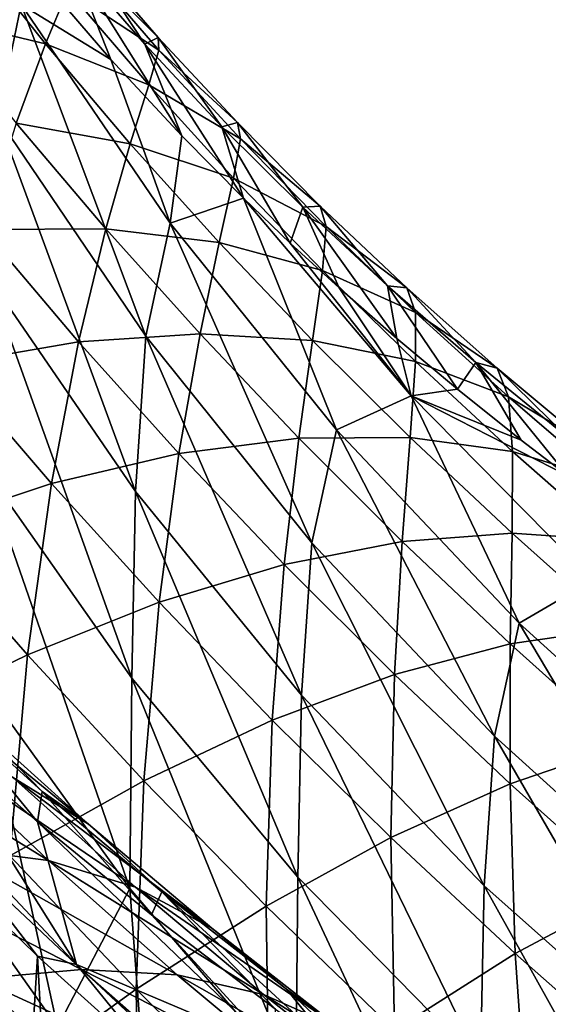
# Model space of a CAD drawing. Header units: metres. Extents: x -109 to 109, y -78 to 121.
# Tile 220 of 256: x -52.25 to -49.49, y 24.22 to 29.37. Entities that reach past the tile are written whole.
import ezdxf

# ---------------------------------------------------------------- set-up
doc = ezdxf.new("R2010")
doc.units = ezdxf.units.M
doc.layers.add('solid_508554_SW0001', color=7, linetype='CONTINUOUS')

msp = doc.modelspace()

# ---------------------------------------------------------------- linework, layer by layer
at = {"layer": 'solid_508554_SW0001'}
for points in [[(-52.364231, 28.860401, -11.564433), (-52.924908, 30.653231, -9.332715), (-52.240402, 29.453108, -9.012287)], [(-52.114223, 29.247198, 1.058688), (-52.534607, 29.774864, 0.371966), (-52.71162, 29.390722, 2.174227)], [(-51.996498, 29.528358, -0.755677), (-52.534607, 29.774864, 0.371966), (-52.114223, 29.247198, 1.058688)], [(-51.595192, 29.24649, -5.49019), (-51.978523, 29.689428, -6.135196), (-51.917454, 29.73629, -4.359642)], [(-51.52438, 29.281164, -3.702286), (-51.917454, 29.73629, -4.359642), (-51.926933, 29.687223, -2.564322)], [(-51.595192, 29.24649, -5.49019), (-51.917454, 29.73629, -4.359642), (-51.52438, 29.281164, -3.702286)], [(-51.978523, 29.689428, -6.135196), (-51.772072, 29.165876, -7.268492), (-52.117416, 29.568167, -7.851173)], [(-51.521095, 29.214567, -1.894725), (-51.926933, 29.687223, -2.564322), (-51.996498, 29.528358, -0.755677)], [(-51.978523, 29.689428, -6.135196), (-51.401825, 28.765953, -6.66882), (-51.772072, 29.165876, -7.268492)], [(-51.595192, 29.24649, -5.49019), (-51.401825, 28.765953, -6.66882), (-51.978523, 29.689428, -6.135196)], [(-51.52438, 29.281164, -3.702286), (-51.926933, 29.687223, -2.564322), (-51.521095, 29.214567, -1.894725)], [(-52.240402, 29.453108, -9.012287), (-52.117416, 29.568167, -7.851173), (-51.772072, 29.165876, -7.268492)], [(-51.574226, 29.033117, -0.074658), (-51.996498, 29.528358, -0.755677), (-52.114223, 29.247198, 1.058688)], [(-51.521095, 29.214567, -1.894725), (-51.996498, 29.528358, -0.755677), (-51.574226, 29.033117, -0.074658)], [(-51.589481, 27.717375, -11.203266), (-52.364231, 28.860401, -11.564433), (-52.240402, 29.453108, -9.012287)], [(-51.462002, 28.309179, -8.718516), (-52.240402, 29.453108, -9.012287), (-51.772072, 29.165876, -7.268492)], [(-51.589481, 27.717375, -11.203266), (-52.240402, 29.453108, -9.012287), (-51.462002, 28.309179, -8.718516)], [(-52.114223, 29.247198, 1.058688), (-52.71162, 29.390722, 2.174227), (-52.26688, 28.832914, 2.870098)], [(-51.191532, 28.81403, -4.83934), (-51.595192, 29.24649, -5.49019), (-51.52438, 29.281164, -3.702286)], [(-51.11092, 28.835152, -3.039147), (-51.52438, 29.281164, -3.702286), (-51.521095, 29.214567, -1.894725)], [(-51.191532, 28.81403, -4.83934), (-51.52438, 29.281164, -3.702286), (-51.11092, 28.835152, -3.039147)], [(-51.671223, 28.724768, 1.749652), (-52.114223, 29.247198, 1.058688), (-52.26688, 28.832914, 2.870098)], [(-51.574226, 29.033117, -0.074658), (-52.114223, 29.247198, 1.058688), (-51.671223, 28.724768, 1.749652)], [(-51.595192, 29.24649, -5.49019), (-51.079315, 28.440165, -6.164754), (-51.401825, 28.765953, -6.66882)], [(-51.191532, 28.81403, -4.83934), (-51.079315, 28.440165, -6.164754), (-51.595192, 29.24649, -5.49019)], [(-51.094479, 28.749615, -1.219811), (-51.521095, 29.214567, -1.894725), (-51.574226, 29.033117, -0.074658)], [(-51.11092, 28.835152, -3.039147), (-51.521095, 29.214567, -1.894725), (-51.094479, 28.749615, -1.219811)], [(-50.993294, 17.104359, 18.146997), (-80.362289, 29.191317, 9.359159), (-81.084099, 11.886697, 20.357214)], [(-52.213608, 17.636927, 17.762522), (-53.021309, 18.015802, 17.49124), (-80.362289, 29.191317, 9.359159)], [(-51.13327, 17.163078, 18.104404), (-52.213608, 17.636927, 17.762522), (-80.362289, 29.191317, 9.359159)], [(-50.993294, 17.104359, 18.146997), (-51.13327, 17.163078, 18.104404), (-80.362289, 29.191317, 9.359159)], [(-51.462002, 28.309179, -8.718516), (-51.772072, 29.165876, -7.268492), (-51.401825, 28.765953, -6.66882)], [(-51.130436, 28.544216, 0.610857), (-51.574226, 29.033117, -0.074658), (-51.671223, 28.724768, 1.749652)], [(-51.094479, 28.749615, -1.219811), (-51.574226, 29.033117, -0.074658), (-51.130436, 28.544216, 0.610857)], [(-51.643005, 26.904902, -13.627537), (-52.416767, 28.031006, -14.052169), (-52.364231, 28.860401, -11.564433)], [(-51.643005, 26.904902, -13.627537), (-52.364231, 28.860401, -11.564433), (-51.589481, 27.717375, -11.203266)], [(-51.798351, 28.279327, 3.569028), (-52.26688, 28.832914, 2.870098), (-52.440155, 28.276642, 4.669017)], [(-51.671223, 28.724768, 1.749652), (-52.26688, 28.832914, 2.870098), (-51.798351, 28.279327, 3.569028)], [(-50.768135, 28.392122, -4.18288), (-51.191532, 28.81403, -4.83934), (-51.11092, 28.835152, -3.039147)], [(-51.191532, 28.81403, -4.83934), (-50.834454, 28.205194, -5.792005), (-51.079315, 28.440165, -6.164754)], [(-50.768135, 28.392122, -4.18288), (-50.834454, 28.205194, -5.792005), (-51.191532, 28.81403, -4.83934)], [(-50.677525, 28.398188, -2.370705), (-51.11092, 28.835152, -3.039147), (-51.094479, 28.749615, -1.219811)], [(-50.768135, 28.392122, -4.18288), (-51.11092, 28.835152, -3.039147), (-50.677525, 28.398188, -2.370705)], [(-51.462002, 28.309179, -8.718516), (-51.401825, 28.765953, -6.66882), (-51.079315, 28.440165, -6.164754)], [(-50.647381, 28.292221, -0.540256), (-51.094479, 28.749615, -1.219811), (-51.130436, 28.544216, 0.610857)], [(-50.677525, 28.398188, -2.370705), (-51.094479, 28.749615, -1.219811), (-50.647381, 28.292221, -0.540256)], [(-51.205696, 28.207508, 2.444084), (-51.671223, 28.724768, 1.749652), (-51.798351, 28.279327, 3.569028)], [(-51.130436, 28.544216, 0.610857), (-51.671223, 28.724768, 1.749652), (-51.205696, 28.207508, 2.444084)], [(-50.665333, 28.061563, 1.300143), (-51.130436, 28.544216, 0.610857), (-51.205696, 28.207508, 2.444084)], [(-50.647381, 28.292221, -0.540256), (-51.130436, 28.544216, 0.610857), (-50.665333, 28.061563, 1.300143)], [(-50.592789, 27.22789, -8.442716), (-51.462002, 28.309179, -8.718516), (-51.079315, 28.440165, -6.164754)], [(-50.202381, 27.405674, -5.945413), (-51.079315, 28.440165, -6.164754), (-50.834454, 28.205194, -5.792005)], [(-50.592789, 27.22789, -8.442716), (-51.079315, 28.440165, -6.164754), (-50.202381, 27.405674, -5.945413)], [(-50.768135, 28.392122, -4.18288), (-50.578831, 27.970226, -5.410966), (-50.834454, 28.205194, -5.792005)], [(-50.325577, 27.980701, -3.521246), (-50.768135, 28.392122, -4.18288), (-50.677525, 28.398188, -2.370705)], [(-50.768135, 28.392122, -4.18288), (-50.276958, 27.705126, -4.970665), (-50.578831, 27.970226, -5.410966)], [(-50.325577, 27.980701, -3.521246), (-50.276958, 27.705126, -4.970665), (-50.768135, 28.392122, -4.18288)], [(-50.224621, 27.970112, -1.69759), (-50.677525, 28.398188, -2.370705), (-50.647381, 28.292221, -0.540256)], [(-50.325577, 27.980701, -3.521246), (-50.677525, 28.398188, -2.370705), (-50.224621, 27.970112, -1.69759)], [(-50.721695, 26.636391, -10.863257), (-51.589481, 27.717375, -11.203266), (-51.462002, 28.309179, -8.718516)], [(-50.721695, 26.636391, -10.863257), (-51.462002, 28.309179, -8.718516), (-50.592789, 27.22789, -8.442716)], [(-50.180119, 27.842266, 0.143262), (-50.647381, 28.292221, -0.540256), (-50.665333, 28.061563, 1.300143)], [(-50.224621, 27.970112, -1.69759), (-50.647381, 28.292221, -0.540256), (-50.180119, 27.842266, 0.143262)], [(-51.940891, 27.688663, 5.373457), (-52.440155, 28.276642, 4.669017), (-52.618912, 27.571665, 6.445138)], [(-51.798351, 28.279327, 3.569028), (-52.440155, 28.276642, 4.669017), (-51.940891, 27.688663, 5.373457)], [(-51.306053, 27.72998, 4.270201), (-51.798351, 28.279327, 3.569028), (-51.940891, 27.688663, 5.373457)], [(-51.205696, 28.207508, 2.444084), (-51.798351, 28.279327, 3.569028), (-51.306053, 27.72998, 4.270201)], [(-50.717758, 27.695395, 3.141213), (-51.205696, 28.207508, 2.444084), (-51.306053, 27.72998, 4.270201)], [(-50.665333, 28.061563, 1.300143), (-51.205696, 28.207508, 2.444084), (-50.717758, 27.695395, 3.141213)], [(-50.202381, 27.405674, -5.945413), (-50.834454, 28.205194, -5.792005), (-50.578831, 27.970226, -5.410966)], [(-51.661903, 25.928844, -15.991941), (-52.435787, 27.029701, -16.477119), (-52.416767, 28.031006, -14.052169)], [(-51.661903, 25.928844, -15.991941), (-52.416767, 28.031006, -14.052169), (-51.643005, 26.904902, -13.627537)], [(-50.179123, 27.585091, 1.992471), (-50.665333, 28.061563, 1.300143), (-50.717758, 27.695395, 3.141213)], [(-50.180119, 27.842266, 0.143262), (-50.665333, 28.061563, 1.300143), (-50.179123, 27.585091, 1.992471)], [(-50.325577, 27.980701, -3.521246), (-49.960381, 27.440168, -4.519154), (-50.276958, 27.705126, -4.970665)], [(-49.864391, 27.579596, -2.855016), (-49.960381, 27.440168, -4.519154), (-50.325577, 27.980701, -3.521246)], [(-49.864391, 27.579596, -2.855016), (-50.325577, 27.980701, -3.521246), (-50.224621, 27.970112, -1.69759)], [(-50.202381, 27.405674, -5.945413), (-50.578831, 27.970226, -5.410966), (-50.276958, 27.705126, -4.970665)], [(-49.752625, 27.550779, -1.020431), (-50.224621, 27.970112, -1.69759), (-50.180119, 27.842266, 0.143262)], [(-49.864391, 27.579596, -2.855016), (-50.224621, 27.970112, -1.69759), (-49.752625, 27.550779, -1.020431)], [(-49.693005, 27.399652, 0.830061), (-50.180119, 27.842266, 0.143262), (-50.179123, 27.585091, 1.992471)], [(-49.752625, 27.550779, -1.020431), (-50.180119, 27.842266, 0.143262), (-49.693005, 27.399652, 0.830061)], [(-51.306053, 27.72998, 4.270201), (-51.940891, 27.688663, 5.373457), (-51.416237, 27.104294, 6.078444)], [(-50.7756, 25.839821, -13.227111), (-51.643005, 26.904902, -13.627537), (-51.589481, 27.717375, -11.203266)], [(-50.7756, 25.839821, -13.227111), (-51.589481, 27.717375, -11.203266), (-50.721695, 26.636391, -10.863257)], [(-50.789867, 27.184958, 4.972521), (-51.306053, 27.72998, 4.270201), (-51.416237, 27.104294, 6.078444)], [(-50.717758, 27.695395, 3.141213), (-51.306053, 27.72998, 4.270201), (-50.789867, 27.184958, 4.972521)], [(-51.940891, 27.688663, 5.373457), (-52.618912, 27.571665, 6.445138), (-52.083195, 26.946896, 7.151901)], [(-51.416237, 27.104294, 6.078444), (-51.940891, 27.688663, 5.373457), (-52.083195, 26.946896, 7.151901)], [(-50.207397, 27.188459, 3.839986), (-50.717758, 27.695395, 3.141213), (-50.789867, 27.184958, 4.972521)], [(-50.179123, 27.585091, 1.992471), (-50.717758, 27.695395, 3.141213), (-50.207397, 27.188459, 3.839986)], [(-50.202381, 27.405674, -5.945413), (-50.276958, 27.705126, -4.970665), (-49.960381, 27.440168, -4.519154)], [(-52.083195, 26.946896, 7.151901), (-52.618912, 27.571665, 6.445138), (-52.787201, 26.713594, 8.187205)], [(-49.671917, 27.11478, 2.686839), (-50.179123, 27.585091, 1.992471), (-50.207397, 27.188459, 3.839986)], [(-49.693005, 27.399652, 0.830061), (-50.179123, 27.585091, 1.992471), (-49.671917, 27.11478, 2.686839)], [(-49.864391, 27.579596, -2.855016), (-49.626854, 27.174171, -4.053567), (-49.960381, 27.440168, -4.519154)], [(-49.864391, 27.579596, -2.855016), (-49.383202, 26.987667, -3.719388), (-49.626854, 27.174171, -4.053567)], [(-49.38512, 27.188646, -2.184773), (-49.383202, 26.987667, -3.719388), (-49.864391, 27.579596, -2.855016)], [(-49.38512, 27.188646, -2.184773), (-49.864391, 27.579596, -2.855016), (-49.752625, 27.550779, -1.020431)], [(-49.261967, 27.140062, -0.339863), (-49.752625, 27.550779, -1.020431), (-49.693005, 27.399652, 0.830061)], [(-49.38512, 27.188646, -2.184773), (-49.752625, 27.550779, -1.020431), (-49.261967, 27.140062, -0.339863)], [(-50.202381, 27.405674, -5.945413), (-49.960381, 27.440168, -4.519154), (-49.626854, 27.174171, -4.053567)], [(-49.638191, 26.215994, -8.186607), (-50.592789, 27.22789, -8.442716), (-50.202381, 27.405674, -5.945413)], [(-50.202381, 27.405674, -5.945413), (-49.626854, 27.174171, -4.053567), (-49.383202, 26.987667, -3.719388)], [(-49.252121, 26.441175, -5.758066), (-50.202381, 27.405674, -5.945413), (-49.383202, 26.987667, -3.719388)], [(-49.638191, 26.215994, -8.186607), (-50.202381, 27.405674, -5.945413), (-49.252121, 26.441175, -5.758066)], [(-49.18626, 26.96431, 1.519186), (-49.693005, 27.399652, 0.830061), (-49.671917, 27.11478, 2.686839)], [(-49.261967, 27.140062, -0.339863), (-49.693005, 27.399652, 0.830061), (-49.18626, 26.96431, 1.519186)], [(-49.766392, 25.624319, -10.546568), (-50.721695, 26.636391, -10.863257), (-50.592789, 27.22789, -8.442716)], [(-49.766392, 25.624319, -10.546568), (-50.592789, 27.22789, -8.442716), (-49.638191, 26.215994, -8.186607)], [(-50.789867, 27.184958, 4.972521), (-51.416237, 27.104294, 6.078444), (-50.865654, 26.523819, 6.782304)], [(-50.249386, 26.644466, 5.674345), (-50.789867, 27.184958, 4.972521), (-50.865654, 26.523819, 6.782304)], [(-50.207397, 27.188459, 3.839986), (-50.789867, 27.184958, 4.972521), (-50.249386, 26.644466, 5.674345)], [(-49.674347, 26.686829, 4.538802), (-50.207397, 27.188459, 3.839986), (-50.249386, 26.644466, 5.674345)], [(-49.671917, 27.11478, 2.686839), (-50.207397, 27.188459, 3.839986), (-49.674347, 26.686829, 4.538802)], [(-51.416237, 27.104294, 6.078444), (-52.083195, 26.946896, 7.151901), (-51.519894, 26.325525, 7.856811)], [(-50.865654, 26.523819, 6.782304), (-51.416237, 27.104294, 6.078444), (-51.519894, 26.325525, 7.856811)], [(-49.143589, 26.650682, 3.381689), (-49.671917, 27.11478, 2.686839), (-49.674347, 26.686829, 4.538802)], [(-49.18626, 26.96431, 1.519186), (-49.671917, 27.11478, 2.686839), (-49.143589, 26.650682, 3.381689)], [(-51.673275, 24.828695, -18.301346), (-52.447224, 25.901207, -18.84568), (-52.435787, 27.029701, -16.477119)], [(-51.673275, 24.828695, -18.301346), (-52.435787, 27.029701, -16.477119), (-51.661903, 25.928844, -15.991941)], [(-52.083195, 26.946896, 7.151901), (-52.787201, 26.713594, 8.187205), (-52.208641, 26.050636, 8.892177)], [(-51.519894, 26.325525, 7.856811), (-52.083195, 26.946896, 7.151901), (-52.208641, 26.050636, 8.892177)], [(-50.79443, 24.887749, -15.533915), (-51.661903, 25.928844, -15.991941), (-51.643005, 26.904902, -13.627537)], [(-50.79443, 24.887749, -15.533915), (-51.643005, 26.904902, -13.627537), (-50.7756, 25.839821, -13.227111)], [(-52.208641, 26.050636, 8.892177), (-52.787201, 26.713594, 8.187205), (-52.928242, 25.700607, 9.882917)], [(-49.674347, 26.686829, 4.538802), (-50.249386, 26.644466, 5.674345), (-49.684181, 26.108809, 6.374012)], [(-49.11832, 26.190712, 5.23603), (-49.674347, 26.686829, 4.538802), (-49.684181, 26.108809, 6.374012)], [(-49.143589, 26.650682, 3.381689), (-49.674347, 26.686829, 4.538802), (-49.11832, 26.190712, 5.23603)], [(-50.249386, 26.644466, 5.674345), (-50.865654, 26.523819, 6.782304), (-50.288586, 25.947638, 7.483348)], [(-49.820091, 24.842569, -12.853449), (-50.7756, 25.839821, -13.227111), (-50.721695, 26.636391, -10.863257)], [(-49.820091, 24.842569, -12.853449), (-50.721695, 26.636391, -10.863257), (-49.766392, 25.624319, -10.546568)], [(-49.684181, 26.108809, 6.374012), (-50.249386, 26.644466, 5.674345), (-50.288586, 25.947638, 7.483348)], [(-50.865654, 26.523819, 6.782304), (-51.519894, 26.325525, 7.856811), (-50.928329, 25.708052, 8.558164)], [(-50.288586, 25.947638, 7.483348), (-50.865654, 26.523819, 6.782304), (-50.928329, 25.708052, 8.558164)], [(-48.604168, 25.27981, -7.95179), (-49.638191, 26.215994, -8.186607), (-49.252121, 26.441175, -5.758066)], [(-51.519894, 26.325525, 7.856811), (-52.208641, 26.050636, 8.892177), (-51.600029, 25.391321, 9.592768)], [(-50.928329, 25.708052, 8.558164), (-51.519894, 26.325525, 7.856811), (-51.600029, 25.391321, 9.592768)], [(-48.729641, 24.687595, -10.255213), (-49.766392, 25.624319, -10.546568), (-49.638191, 26.215994, -8.186607)], [(-49.11832, 26.190712, 5.23603), (-49.684181, 26.108809, 6.374012), (-49.093853, 25.578371, 7.069919)], [(-48.729641, 24.687595, -10.255213), (-49.638191, 26.215994, -8.186607), (-48.604168, 25.27981, -7.95179)], [(-49.684181, 26.108809, 6.374012), (-50.288586, 25.947638, 7.483348), (-49.68449, 25.376244, 8.179957)], [(-49.093853, 25.578371, 7.069919), (-49.684181, 26.108809, 6.374012), (-49.68449, 25.376244, 8.179957)], [(-52.208641, 26.050636, 8.892177), (-52.928242, 25.700607, 9.882917), (-52.300129, 24.999121, 10.581679)], [(-51.600029, 25.391321, 9.592768), (-52.208641, 26.050636, 8.892177), (-52.300129, 24.999121, 10.581679)], [(-51.889839, 25.1639, -0.852208), (-52.287262, 25.409769, 0.192715), (-52.902847, 25.998846, -0.545714)], [(-52.509575, 25.721931, -1.584424), (-51.889839, 25.1639, -0.852208), (-52.902847, 25.998846, -0.545714)], [(-50.805775, 23.814539, -17.787046), (-51.673275, 24.828695, -18.301346), (-51.661903, 25.928844, -15.991941)], [(-50.805775, 23.814539, -17.787046), (-51.661903, 25.928844, -15.991941), (-50.79443, 24.887749, -15.533915)], [(-50.288586, 25.947638, 7.483348), (-50.928329, 25.708052, 8.558164), (-50.307842, 25.095079, 9.254329)], [(-49.68449, 25.376244, 8.179957), (-50.288586, 25.947638, 7.483348), (-50.307842, 25.095079, 9.254329)], [(-52.731606, 25.878893, -3.291421), (-52.75061, 25.700134, -4.627944), (-52.1563, 25.177261, -3.918778)], [(-52.731606, 25.878893, -3.291421), (-52.1563, 25.177261, -3.918778), (-52.131187, 25.336399, -2.569182)], [(-52.731606, 25.878893, -3.291421), (-52.131187, 25.336399, -2.569182), (-52.509575, 25.721931, -1.584424)], [(-52.447224, 25.901207, -18.84568), (-52.051849, 24.103292, -20.802954), (-52.496197, 24.730104, -21.164843)], [(-51.673275, 24.828695, -18.301346), (-52.051849, 24.103292, -20.802954), (-52.447224, 25.901207, -18.84568)], [(-49.838905, 23.913059, -15.105966), (-50.79443, 24.887749, -15.533915), (-50.7756, 25.839821, -13.227111)], [(-49.838905, 23.913059, -15.105966), (-50.7756, 25.839821, -13.227111), (-49.820091, 24.842569, -12.853449)], [(-52.131187, 25.336399, -2.569182), (-51.889839, 25.1639, -0.852208), (-52.509575, 25.721931, -1.584424)], [(-50.928329, 25.708052, 8.558164), (-51.600029, 25.391321, 9.592768), (-50.960609, 24.736362, 10.287343)], [(-50.307842, 25.095079, 9.254329), (-50.928329, 25.708052, 8.558164), (-50.960609, 24.736362, 10.287343)], [(-52.097767, 24.973942, 1.97206), (-52.601955, 25.038799, 2.997658), (-53.248192, 25.685125, 2.250243)], [(-52.741013, 25.583881, 1.229079), (-52.097767, 24.973942, 1.97206), (-53.248192, 25.685125, 2.250243)], [(-52.75061, 25.700134, -4.627944), (-52.889469, 25.42767, -6.514822), (-51.952042, 24.430929, -6.296052)], [(-52.1563, 25.177261, -3.918778), (-52.75061, 25.700134, -4.627944), (-51.952042, 24.430929, -6.296052)], [(-48.782585, 23.919519, -12.508939), (-49.820091, 24.842569, -12.853449), (-49.766392, 25.624319, -10.546568)], [(-48.782585, 23.919519, -12.508939), (-49.766392, 25.624319, -10.546568), (-48.729641, 24.687595, -10.255213)], [(-51.644104, 24.834345, 0.930443), (-52.097767, 24.973942, 1.97206), (-52.741013, 25.583881, 1.229079)], [(-52.287262, 25.409769, 0.192715), (-51.644104, 24.834345, 0.930443), (-52.741013, 25.583881, 1.229079)], [(-49.093853, 25.578371, 7.069919), (-49.68449, 25.376244, 8.179957), (-49.052792, 24.810314, 8.870389)], [(-52.889469, 25.42767, -6.514822), (-52.755585, 25.060234, -7.309392), (-52.155201, 24.473324, -6.970781)], [(-51.952042, 24.430929, -6.296052), (-52.889469, 25.42767, -6.514822), (-52.155201, 24.473324, -6.970781)], [(-51.243877, 24.620905, -0.120519), (-51.644104, 24.834345, 0.930443), (-52.287262, 25.409769, 0.192715)], [(-51.889839, 25.1639, -0.852208), (-51.243877, 24.620905, -0.120519), (-52.287262, 25.409769, 0.192715)], [(-51.600029, 25.391321, 9.592768), (-52.300129, 24.999121, 10.581679), (-51.639328, 24.301996, 11.273528)], [(-50.960609, 24.736362, 10.287343), (-51.600029, 25.391321, 9.592768), (-51.639328, 24.301996, 11.273528)], [(-49.68449, 25.376244, 8.179957), (-50.307842, 25.095079, 9.254329), (-49.657722, 24.487406, 9.94356)], [(-49.052792, 24.810314, 8.870389), (-49.68449, 25.376244, 8.179957), (-49.657722, 24.487406, 9.94356)], [(-52.131187, 25.336399, -2.569182), (-52.1563, 25.177261, -3.918778), (-51.560055, 24.690159, -3.234589)], [(-52.131187, 25.336399, -2.569182), (-51.560055, 24.690159, -3.234589), (-51.505142, 24.810322, -1.846705)], [(-52.131187, 25.336399, -2.569182), (-51.505142, 24.810322, -1.846705), (-51.889839, 25.1639, -0.852208)], [(-50.923012, 23.994432, -3.716661), (-52.1563, 25.177261, -3.918778), (-51.952042, 24.430929, -6.296052)], [(-51.560055, 24.690159, -3.234589), (-52.1563, 25.177261, -3.918778), (-50.923012, 23.994432, -3.716661)], [(-51.505142, 24.810322, -1.846705), (-51.243877, 24.620905, -0.120519), (-51.889839, 25.1639, -0.852208)], [(-50.307842, 25.095079, 9.254329), (-50.960609, 24.736362, 10.287343), (-50.289543, 24.086685, 10.97416)], [(-49.657722, 24.487406, 9.94356), (-50.307842, 25.095079, 9.254329), (-50.289543, 24.086685, 10.97416)], [(-52.601955, 25.038799, 2.997658), (-51.925468, 24.404045, 3.742248), (-53.153439, 25.028502, 4.000664)], [(-52.155201, 24.473324, -6.970781), (-52.755585, 25.060234, -7.309392), (-52.781044, 14.370945, -23.805464)], [(-51.425888, 24.376593, 2.712713), (-51.925468, 24.404045, 3.742248), (-52.601955, 25.038799, 2.997658)], [(-52.097767, 24.973942, 1.97206), (-51.425888, 24.376593, 2.712713), (-52.601955, 25.038799, 2.997658)], [(-51.925468, 24.404045, 3.742248), (-52.469418, 24.354872, 4.748219), (-53.153439, 25.028502, 4.000664)], [(-51.639328, 24.301996, 11.273528), (-52.300129, 24.999121, 10.581679), (-52.340408, 23.794281, 12.207663)], [(-50.973881, 24.27269, 1.66621), (-51.425888, 24.376593, 2.712713), (-52.097767, 24.973942, 1.97206)], [(-51.644104, 24.834345, 0.930443), (-50.973881, 24.27269, 1.66621), (-52.097767, 24.973942, 1.97206)], [(-49.850258, 22.865213, -17.306065), (-50.805775, 23.814539, -17.787046), (-50.79443, 24.887749, -15.533915)], [(-49.850258, 22.865213, -17.306065), (-50.79443, 24.887749, -15.533915), (-49.838905, 23.913059, -15.105966)], [(-50.572334, 24.093, 0.609445), (-50.973881, 24.27269, 1.66621), (-51.644104, 24.834345, 0.930443)], [(-51.243877, 24.620905, -0.120519), (-50.572334, 24.093, 0.609445), (-51.644104, 24.834345, 0.930443)], [(-48.801437, 23.011003, -14.710827), (-49.838905, 23.913059, -15.105966), (-49.820091, 24.842569, -12.853449)], [(-48.801437, 23.011003, -14.710827), (-49.820091, 24.842569, -12.853449), (-48.782585, 23.919519, -12.508939)], [(-51.673275, 24.828695, -18.301346), (-51.573669, 23.495438, -20.452009), (-52.051849, 24.103292, -20.802954)], [(-50.805775, 23.814539, -17.787046), (-51.573669, 23.495438, -20.452009), (-51.673275, 24.828695, -18.301346)], [(-51.505142, 24.810322, -1.846705), (-51.560055, 24.690159, -3.234589), (-50.911095, 24.197086, -2.517008)], [(-51.505142, 24.810322, -1.846705), (-50.911095, 24.197086, -2.517008), (-50.57312, 23.953964, -2.153694)], [(-51.505142, 24.810322, -1.846705), (-50.57312, 23.953964, -2.153694), (-50.854389, 24.300669, -1.124775)], [(-51.505142, 24.810322, -1.846705), (-50.854389, 24.300669, -1.124775), (-51.243877, 24.620905, -0.120519)], [(-49.052792, 24.810314, 8.870389), (-49.657722, 24.487406, 9.94356), (-48.97681, 23.886353, 10.623308)], [(-52.496197, 24.730104, -21.164843), (-52.051849, 24.103292, -20.802954), (-52.257324, 23.773438, -22.024572)], [(-50.960609, 24.736362, 10.287343), (-51.639328, 24.301996, 11.273528), (-50.944901, 23.610275, 11.956732)], [(-50.289543, 24.086685, 10.97416), (-50.960609, 24.736362, 10.287343), (-50.944901, 23.610275, 11.956732)], [(-50.911095, 24.197086, -2.517008), (-51.560055, 24.690159, -3.234589), (-50.923012, 23.994432, -3.716661)], [(-50.854389, 24.300669, -1.124775), (-50.572334, 24.093, 0.609445), (-51.243877, 24.620905, -0.120519)], [(-52.155201, 24.473324, -6.970781), (-52.781044, 14.370945, -23.805464), (-51.54874, 13.105639, -23.455441)], [(-51.522404, 23.903925, -6.641917), (-52.155201, 24.473324, -6.970781), (-51.54874, 13.105639, -23.455441)], [(-51.952042, 24.430929, -6.296052), (-52.155201, 24.473324, -6.970781), (-51.522404, 23.903925, -6.641917)], [(-49.657722, 24.487406, 9.94356), (-50.289543, 24.086685, 10.97416), (-49.585518, 23.443754, 11.650683)], [(-48.97681, 23.886353, 10.623308), (-49.657722, 24.487406, 9.94356), (-49.585518, 23.443754, 11.650683)], [(-50.949669, 23.496021, -6.092771), (-51.952042, 24.430929, -6.296052), (-51.522404, 23.903925, -6.641917)], [(-50.923012, 23.994432, -3.716661), (-51.952042, 24.430929, -6.296052), (-50.949669, 23.496021, -6.092771)], [(-51.925468, 24.404045, 3.742248), (-51.21859, 23.781227, 4.482073), (-52.469418, 24.354872, 4.748219)], [(-50.725414, 23.792099, 3.449147), (-51.21859, 23.781227, 4.482073), (-51.925468, 24.404045, 3.742248)], [(-51.425888, 24.376593, 2.712713), (-50.725414, 23.792099, 3.449147), (-51.925468, 24.404045, 3.742248)], [(-50.276806, 23.724968, 2.398186), (-50.725414, 23.792099, 3.449147), (-51.425888, 24.376593, 2.712713)], [(-50.973881, 24.27269, 1.66621), (-50.276806, 23.724968, 2.398186), (-51.425888, 24.376593, 2.712713)], [(-52.469418, 24.354872, 4.748219), (-51.753166, 23.692427, 5.490345), (-53.054249, 24.229389, 5.72418)], [(-51.21859, 23.781227, 4.482073), (-51.753166, 23.692427, 5.490345), (-52.469418, 24.354872, 4.748219)], [(-51.639328, 24.301996, 11.273528), (-52.340408, 23.794281, 12.207663), (-51.620327, 23.060701, 12.886072)], [(-50.944901, 23.610275, 11.956732), (-51.639328, 24.301996, 11.273528), (-51.620327, 23.060701, 12.886072)], [(-49.875637, 23.580267, 1.335924), (-50.276806, 23.724968, 2.398186), (-50.973881, 24.27269, 1.66621)], [(-50.572334, 24.093, 0.609445), (-49.875637, 23.580267, 1.335924), (-50.973881, 24.27269, 1.66621)], [(-50.854389, 24.300669, -1.124775), (-50.57312, 23.953964, -2.153694), (-50.225941, 23.713182, -1.787419)], [(-50.854389, 24.300669, -1.124775), (-50.225941, 23.713182, -1.787419), (-50.17971, 23.807438, -0.404553)], [(-50.854389, 24.300669, -1.124775), (-50.17971, 23.807438, -0.404553), (-50.572334, 24.093, 0.609445)], [(-51.753166, 23.692427, 5.490345), (-52.325726, 23.526262, 6.467504), (-53.054249, 24.229389, 5.72418)]]:
    msp.add_3dface(points, dxfattribs=at)

doc.saveas('drawing.dxf')
